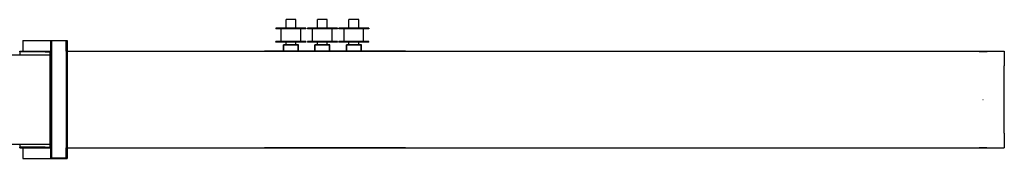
# Model space of a CAD drawing. Extents: x 1292 to 96515, y -55444 to 58338.
# Tile 76 of 80: x 73231 to 87315, y 31151 to 33143. Entities that reach past the tile are written whole.
import ezdxf

# ---------------------------------------------------------------- set-up
doc = ezdxf.new("R2010")
doc.units = 0
doc.header["$PDMODE"] = 35
doc.layers.get('0').update_dxf_attribs({"linetype": 'CONTINUOUS'})

msp = doc.modelspace()

# ---------------------------------------------------------------- linework, layer by layer
at = {"color": 162, "linetype": 'Continuous'}
for p, q in [((77181, 33143.15), (77041, 33143.15)), ((77041, 33021.15), (77041, 33143.15)), ((77181, 33021.15), (77181, 33143.15)), ((77631, 33143.15), (77491, 33143.15)), ((77491, 33021.15), (77491, 33143.15)), ((77631, 33021.15), (77631, 33143.15)), ((78081, 33143.15), (77941, 33143.15)), ((77941, 33021.15), (77941, 33143.15)), ((78081, 33021.15), (78081, 33143.15)), ((77326, 33021.15), (76896, 33021.15)), ((76896, 33021.15), (76896, 33011.15)), ((77326, 33011.15), (76896, 33011.15)), ((76971, 32831.15), (76971, 33011.15)), ((77251, 32831.15), (77251, 33011.15)), ((77326, 33021.15), (77326, 33011.15)), ((77776, 33021.15), (77346, 33021.15)), ((77346, 33021.15), (77346, 33011.15)), ((77776, 33011.15), (77346, 33011.15)), ((77421, 32831.15), (77421, 33011.15)), ((77701, 32831.15), (77701, 33011.15)), ((77776, 33021.15), (77776, 33011.15)), ((78226, 33021.15), (77796, 33021.15)), ((77796, 33021.15), (77796, 33011.15)), ((78226, 33011.15), (77796, 33011.15)), ((77871, 32831.15), (77871, 33011.15)), ((78151, 32831.15), (78151, 33011.15)), ((78226, 33021.15), (78226, 33011.15)), ((73276, 32841.15), (73898, 32841.15)), ((73276, 32841.15), (73276, 32690.15)), ((73676, 32691.15), (73676, 32841.15)), ((73688, 32841.15), (73688, 31151.15)), ((73898, 32837.15), (73688, 32837.15)), ((73898, 32841.15), (73910, 32841.15)), ((73898, 32691.15), (73898, 32841.15)), ((73910, 32841.15), (73910, 32691.15)), ((76896, 32821.15), (76896, 32831.15)), ((77326, 32831.15), (76896, 32831.15)), ((77326, 32821.15), (76896, 32821.15)), ((77041, 32779.65), (77041, 32821.15)), ((77181, 32779.65), (77181, 32821.15)), ((77326, 32821.15), (77326, 32831.15)), ((77346, 32821.15), (77346, 32831.15)), ((77776, 32831.15), (77346, 32831.15)), ((77776, 32821.15), (77346, 32821.15)), ((77491, 32779.65), (77491, 32821.15)), ((77631, 32779.65), (77631, 32821.15)), ((77776, 32821.15), (77776, 32831.15)), ((77796, 32821.15), (77796, 32831.15)), ((78226, 32831.15), (77796, 32831.15)), ((78226, 32821.15), (77796, 32821.15)), ((77941, 32779.65), (77941, 32821.15)), ((78081, 32779.65), (78081, 32821.15)), ((78226, 32821.15), (78226, 32831.15)), ((73231, 32690.15), (73676, 32690.15)), ((73231, 32680.15), (73231, 32690.15)), ((73594.97, 32680.15), (73231, 32680.15)), ((73231, 32680.15), (73231, 32652.86)), ((73594.97, 32680.15), (73666, 32680.15)), ((73666, 32478.95), (73666, 32690.15)), ((73676, 32691.15), (73676, 31301.15)), ((73898, 32691.15), (73898, 31301.15)), ((73910, 32691.15), (73910, 31301.15)), ((73910, 32690.15), (87315, 32690.15)), ((76731.2, 32690.4), (76731.2, 32690.15)), ((77004, 32690.4), (76731.2, 32690.4)), ((77085.02, 32779.65), (77004, 32779.65)), ((77004, 32690.15), (77004, 32779.65)), ((77008.5, 32690.15), (77008.5, 32775.15)), ((77213.5, 32775.15), (77008.5, 32775.15)), ((77213.5, 32690.4), (77008.5, 32690.4)), ((77136.98, 32779.65), (77085.02, 32779.65)), ((77218, 32779.65), (77136.98, 32779.65)), ((77213.5, 32690.15), (77213.5, 32775.15)), ((77218, 32690.15), (77218, 32779.65)), ((77454, 32690.4), (77218, 32690.4)), ((77535.02, 32779.65), (77454, 32779.65)), ((77454, 32690.15), (77454, 32779.65)), ((77458.5, 32690.15), (77458.5, 32775.15)), ((77663.5, 32775.15), (77458.5, 32775.15)), ((77663.5, 32690.4), (77458.5, 32690.4)), ((77586.98, 32779.65), (77535.02, 32779.65)), ((77668, 32779.65), (77586.98, 32779.65)), ((77663.5, 32690.15), (77663.5, 32775.15)), ((77668, 32690.15), (77668, 32779.65)), ((77904, 32690.4), (77668, 32690.4)), ((77985.02, 32779.65), (77904, 32779.65)), ((77904, 32690.15), (77904, 32779.65)), ((77908.5, 32690.15), (77908.5, 32775.15)), ((78113.5, 32775.15), (77908.5, 32775.15)), ((78113.5, 32690.4), (77908.5, 32690.4)), ((78036.98, 32779.65), (77985.02, 32779.65)), ((78118, 32779.65), (78036.98, 32779.65)), ((78113.5, 32690.15), (78113.5, 32775.15)), ((78118, 32690.15), (78118, 32779.65)), ((78751, 32690.4), (78118, 32690.4)), ((78751, 32690.4), (78751, 32690.15)), ((87315, 32690.15), (87315, 32478.95)), ((64385, 32636.15), (73666, 32636.15)), ((73231, 32652.86), (73231, 32636.15)), ((73666, 31513.35), (73666, 32478.95)), ((87315, 31513.35), (87315, 32478.95)), ((73666, 31302.15), (73666, 31513.35)), ((87315, 31513.35), (87315, 31302.15)), ((64385, 31356.15), (73666, 31356.15)), ((73231, 31356.15), (73231, 31339.44)), ((73231, 31339.44), (73231, 31312.15)), ((73594.97, 31312.15), (73231, 31312.15)), ((73231, 31302.15), (73231, 31312.15)), ((73231, 31302.15), (73666, 31302.15)), ((73276, 31302.15), (73276, 31151.15)), ((73594.97, 31312.15), (73666, 31312.15)), ((73666, 31302.15), (73676, 31302.15)), ((73676, 31151.15), (73676, 31301.15)), ((73898, 31151.15), (73898, 31301.15)), ((73910, 31302.15), (86925.44, 31302.15)), ((73910, 31301.15), (73910, 31151.15)), ((76731.2, 31302.15), (76731.2, 31301.9)), ((78751, 31301.9), (76731.2, 31301.9)), ((78751, 31302.15), (78751, 31301.9)), ((86925.45, 31302.15), (87096.54, 31302.15)), ((87096.56, 31302.15), (87315, 31302.15)), ((73276, 31151.15), (73676, 31151.15)), ((73676, 31151.15), (73898, 31151.15)), ((73898, 31155.15), (73688, 31155.15)), ((73898, 31151.15), (73910, 31151.15))]:
    msp.add_line(p, q, dxfattribs=at)
for points, knots in [([(86925.44, 32690.15), (86925.89, 32690.15), (86926.82, 32690.14), (86928.24, 32690.1), (86929.72, 32690.05), (86931.24, 32689.97), (86932.81, 32689.87), (86934.42, 32689.75), (86936.08, 32689.62), (86937.78, 32689.48), (86939.52, 32689.32), (86941.29, 32689.15), (86943.1, 32688.98), (86944.95, 32688.79), (86946.82, 32688.6), (86948.73, 32688.4), (86950.66, 32688.19), (86952.63, 32687.99), (86954.62, 32687.78), (86956.64, 32687.57), (86958.68, 32687.35), (86960.74, 32687.15), (86962.82, 32686.94), (86964.93, 32686.73), (86967.06, 32686.53), (86969.2, 32686.34), (86971.36, 32686.15), (86973.54, 32685.96), (86975.73, 32685.79), (86977.94, 32685.62), (86980.16, 32685.46), (86982.39, 32685.3), (86984.64, 32685.16), (86986.9, 32685.03), (86989.16, 32684.91), (86991.44, 32684.8), (86993.72, 32684.7), (86996.01, 32684.61), (86998.31, 32684.53), (87000.61, 32684.47), (87002.91, 32684.42), (87005.22, 32684.38), (87007.53, 32684.35), (87009.84, 32684.34), (87012.15, 32684.34), (87014.46, 32684.35), (87016.77, 32684.38), (87019.08, 32684.42), (87021.38, 32684.47), (87023.68, 32684.53), (87025.98, 32684.61), (87028.27, 32684.7), (87030.55, 32684.79), (87032.82, 32684.91), (87035.09, 32685.03), (87037.35, 32685.16), (87039.59, 32685.3), (87041.83, 32685.45), (87044.05, 32685.62), (87046.26, 32685.79), (87048.45, 32685.96), (87050.63, 32686.15), (87052.79, 32686.34), (87054.94, 32686.53), (87057.07, 32686.73), (87059.17, 32686.94), (87061.26, 32687.15), (87063.33, 32687.36), (87065.37, 32687.57), (87067.39, 32687.78), (87069.38, 32687.99), (87071.34, 32688.19), (87073.28, 32688.4), (87075.19, 32688.6), (87077.06, 32688.79), (87078.91, 32688.98), (87080.71, 32689.15), (87082.49, 32689.32), (87084.22, 32689.48), (87085.92, 32689.62), (87087.58, 32689.76), (87089.19, 32689.87), (87090.76, 32689.97), (87092.28, 32690.05), (87093.75, 32690.1), (87095.17, 32690.14), (87096.1, 32690.15), (87096.56, 32690.15)], [0, 0, 0, 0, 1.36946294, 2.79250912, 4.26740853, 5.79231256, 7.36528737, 8.98434376, 10.64746419, 12.35262761, 14.09783255, 15.88111878, 17.70058788, 19.55442286, 21.44090702, 23.3584422, 25.30556641, 27.28094597, 29.28317581, 31.31082241, 33.3625124, 35.43693019, 37.53281454, 39.64895498, 41.78418806, 43.93739344, 46.10748991, 48.2934312, 50.49420178, 52.70881248, 54.93629612, 57.17570299, 59.42609629, 61.68654749, 63.95613168, 66.23392284, 68.51899221, 70.81042737, 73.10733641, 75.40884297, 77.71408423, 80.02220885, 82.33237489, 84.64374776, 86.95549805, 89.26679952, 91.57682691, 93.88475392, 96.18975105, 98.49098356, 100.78760941, 103.07877723, 105.36362427, 107.64127445, 109.91083642, 112.17140162, 114.42204248, 116.66181055, 118.88975195, 121.10500193, 123.30668462, 125.49385309, 127.66549223, 129.82052196, 131.95780056, 134.07612814, 136.17425013, 138.25086104, 140.30460821, 142.33409586, 144.33788922, 146.31451891, 148.26248558, 150.18026479, 152.06631221, 153.9190693, 155.73696934, 157.51842338, 159.26172739, 160.96507071, 162.62656674, 164.24427433, 165.81622045, 167.34042469, 168.81492583, 170.23781115, 171.60724929, 171.60724929, 171.60724929, 171.60724929]), ([(86925.44, 31302.15), (86925.89, 31302.15), (86926.82, 31302.16), (86928.24, 31302.2), (86929.72, 31302.25), (86931.24, 31302.33), (86932.81, 31302.43), (86934.42, 31302.55), (86936.08, 31302.68), (86937.78, 31302.82), (86939.52, 31302.98), (86941.29, 31303.15), (86943.1, 31303.32), (86944.95, 31303.51), (86946.82, 31303.7), (86948.73, 31303.9), (86950.66, 31304.11), (86952.63, 31304.32), (86954.62, 31304.52), (86956.64, 31304.73), (86958.68, 31304.95), (86960.74, 31305.15), (86962.82, 31305.36), (86964.93, 31305.57), (86967.06, 31305.77), (86969.2, 31305.96), (86971.36, 31306.15), (86973.54, 31306.34), (86975.73, 31306.51), (86977.94, 31306.68), (86980.16, 31306.84), (86982.39, 31307), (86984.64, 31307.14), (86986.9, 31307.27), (86989.16, 31307.39), (86991.44, 31307.5), (86993.72, 31307.6), (86996.01, 31307.69), (86998.31, 31307.77), (87000.61, 31307.83), (87002.91, 31307.88), (87005.22, 31307.92), (87007.53, 31307.95), (87009.84, 31307.96), (87012.15, 31307.96), (87014.46, 31307.95), (87016.77, 31307.92), (87019.08, 31307.88), (87021.38, 31307.83), (87023.68, 31307.77), (87025.98, 31307.69), (87028.27, 31307.6), (87030.55, 31307.51), (87032.82, 31307.39), (87035.09, 31307.27), (87037.35, 31307.14), (87039.59, 31307), (87041.83, 31306.85), (87044.05, 31306.68), (87046.26, 31306.51), (87048.45, 31306.34), (87050.63, 31306.15), (87052.79, 31305.96), (87054.94, 31305.77), (87057.07, 31305.57), (87059.17, 31305.36), (87061.26, 31305.15), (87063.33, 31304.94), (87065.37, 31304.73), (87067.39, 31304.52), (87069.38, 31304.31), (87071.34, 31304.11), (87073.28, 31303.9), (87075.19, 31303.7), (87077.06, 31303.51), (87078.91, 31303.32), (87080.71, 31303.15), (87082.49, 31302.98), (87084.22, 31302.82), (87085.92, 31302.68), (87087.58, 31302.54), (87089.19, 31302.43), (87090.76, 31302.33), (87092.28, 31302.25), (87093.75, 31302.2), (87095.17, 31302.16), (87096.1, 31302.15), (87096.56, 31302.15)], [0, 0, 0, 0, 1.36946294, 2.79250912, 4.26740853, 5.79231256, 7.36528737, 8.98434376, 10.64746419, 12.35262761, 14.09783254, 15.88111877, 17.70058787, 19.55442285, 21.44090702, 23.3584422, 25.3055664, 27.28094596, 29.28317581, 31.31082241, 33.3625124, 35.43693019, 37.53281454, 39.64895498, 41.78418806, 43.93739344, 46.10748991, 48.2934312, 50.49420177, 52.70881247, 54.93629612, 57.17570299, 59.42609629, 61.68654749, 63.95613168, 66.23392284, 68.5189922, 70.81042737, 73.10733641, 75.40884297, 77.71408423, 80.02220884, 82.33237489, 84.64374775, 86.95549805, 89.26679952, 91.57682691, 93.88475392, 96.18975105, 98.49098356, 100.78760942, 103.07877723, 105.36362427, 107.64127445, 109.91083642, 112.17140163, 114.42204249, 116.66181056, 118.88975195, 121.10500193, 123.30668462, 125.4938531, 127.66549223, 129.82052196, 131.95780056, 134.07612814, 136.17425014, 138.25086104, 140.30460822, 142.33409587, 144.33788922, 146.31451892, 148.26248559, 150.18026479, 152.06631221, 153.9190693, 155.73696935, 157.51842339, 159.2617274, 160.96507071, 162.62656675, 164.24427433, 165.81622045, 167.34042469, 168.81492583, 170.23781115, 171.60724929, 171.60724929, 171.60724929, 171.60724929])]:
    msp.add_open_spline(points, degree=3, knots=knots, dxfattribs=at)
at = {"color": 20, "linetype": 'Continuous'}
msp.add_point((87011, 31996.15), dxfattribs=at)

doc.saveas('drawing.dxf')
